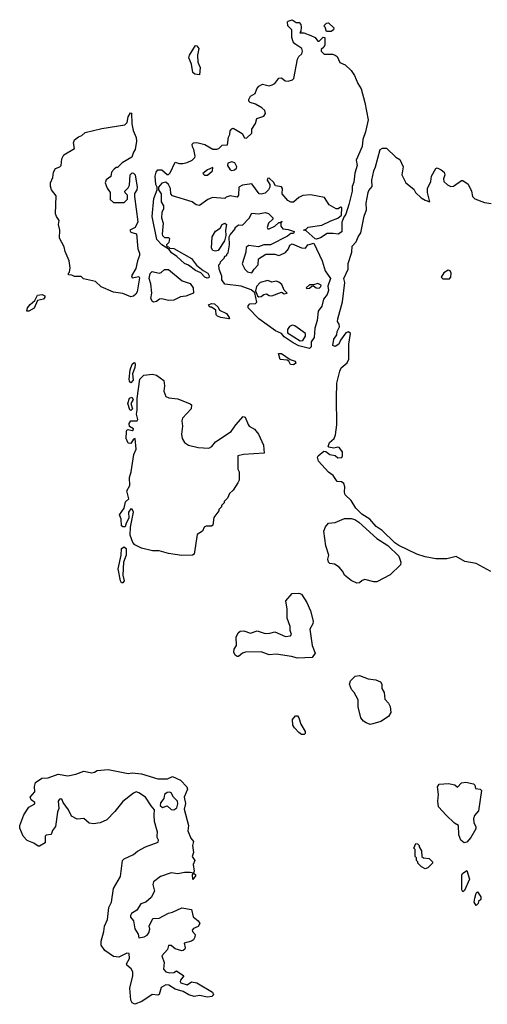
# Model space of a CAD drawing. Extents: x 1862350 to 2057294, y 212041 to 437318.
# Tile 200 of 256: x 1994838 to 1998317, y 307634 to 314960. Entities that reach past the tile are written whole.
import ezdxf

# ---------------------------------------------------------------- set-up
doc = ezdxf.new("R2010")
doc.units = 0

msp = doc.modelspace()

# ---------------------------------------------------------------- linework, layer by layer
at = {"layer": '0CON10XD'}
for points in [[(1996232.5, 313037.5), (1996215, 313044), (1996186.4, 313076.4), (1996145, 313093.5), (1996092.8, 313132.8), (1996065, 313145.8), (1996007.6, 313197.6), (1995966.7, 313225), (1995950, 313250), (1995895, 313284), (1995857.5, 313325), (1995822.5, 313495), (1995835, 313630), (1995860, 313695), (1995860, 313715), (1995850, 313735), (1995846, 313795), (1995854.2, 313825.8), (1995866.1, 313843.9), (1995895, 313843.8), (1995935, 313807.5), (1995945, 313807.5), (1995958.3, 313821.7), (1995995, 313900), (1996025, 313890), (1996050.7, 313889.3), (1996085, 313897.5), (1996120, 313915), (1996140, 313935), (1996142.5, 313945), (1996132.5, 313995), (1996122.5, 314015), (1996120, 314035), (1996130, 314045), (1996155, 314046), (1996215, 314030.8), (1996275, 313996.7), (1996305, 313996.7), (1996318.3, 314001.7), (1996345, 314027.5), (1996385, 314030), (1996391.2, 314085), (1996402, 314105), (1996405, 314132.5), (1996415, 314147.5), (1996425, 314152.5), (1996456.7, 314136.7), (1996492.7, 314112.7), (1996510.5, 314080.5), (1996525, 314078), (1996566, 314115), (1996563.8, 314145), (1996591.7, 314188.3), (1996603.3, 314225), (1996655, 314242.5), (1996667, 314263), (1996662.5, 314285), (1996640, 314305), (1996591.7, 314331.7), (1996553, 314343), (1996543, 314353), (1996542.5, 314365), (1996555, 314390), (1996589.3, 314410.7), (1996601.2, 314445), (1996616.7, 314465), (1996645, 314480.8), (1996695, 314468.8), (1996715.9, 314474.1), (1996735, 314486), (1996766.1, 314526.1), (1996785, 314526.2), (1996813.3, 314505), (1996835, 314502), (1996867, 314513), (1996877, 314523), (1996903.6, 314666.4), (1996913.6, 314686.4), (1996937.5, 314705), (1996942.5, 314725), (1996936.4, 314746.4), (1996885, 314780), (1996873.3, 314795), (1996863.6, 314826.4), (1996863.3, 314885), (1996833.3, 314915), (1996830, 314945), (1996835, 314950), (1996865, 314960), (1996895, 314940), (1996918.3, 314938.3), (1996930, 314925), (1996932.5, 314905), (1996930, 314875), (1996921.7, 314861.7), (1996951.7, 314861.7), (1997005, 314842.5), (1997036.4, 314826.4), (1997055, 314800), (1997065, 314800), (1997095, 314830), (1997108.3, 314828.3), (1997107, 314773), (1997100, 314755), (1997081.7, 314738.3), (1997080, 314725), (1997103, 314703), (1997165, 314703.3), (1997186.1, 314696.1), (1997198.8, 314685), (1997220.5, 314640.5), (1997260, 314625), (1997302.9, 314582.9), (1997330, 314545), (1997353.3, 314485), (1997378.8, 314445), (1997406.2, 314345), (1997430, 314215), (1997411.2, 314125), (1997390.5, 314069.5), (1997385, 314016), (1997342.5, 313915), (1997347.6, 313875), (1997332, 313818), (1997325, 313751.2), (1997312.3, 313717.7), (1997311.2, 313685), (1997287.6, 313585), (1997265, 313514), (1997248.3, 313491.7), (1997235.3, 313454.7), (1997235, 313382.5), (1997206.7, 313363.3), (1997170.3, 313370.3), (1997125, 313368), (1997075, 313336.7), (1997045, 313327.5), (1997035, 313330), (1996968.3, 313388.3), (1996950, 313395), (1996968.3, 313401.7), (1996985, 313417.5), (1997085, 313430), (1997153, 313463), (1997205, 313483.3), (1997232.5, 313505), (1997235, 313562.5), (1997225, 313565.7), (1997207.7, 313552.3), (1997192.3, 313552.3), (1997141.4, 313581.4), (1997105, 313638), (1997002.5, 313657.5), (1996945, 313651.2), (1996913.9, 313636.1), (1996875, 313602.5), (1996855, 313602.5), (1996833.6, 313613.6), (1996790, 313665), (1996792.5, 313705), (1996786.4, 313716.4), (1996740, 313725), (1996725, 313750), (1996695, 313780), (1996681.7, 313778.3), (1996680, 313765), (1996700, 313735), (1996700, 313715), (1996690, 313695), (1996665, 313670), (1996635, 313662.5), (1996620, 313665), (1996565, 313738.8), (1996495, 313730), (1996467.5, 313715), (1996466.7, 313655), (1996455, 313640), (1996405, 313650), (1996375, 313640), (1996365, 313630), (1996271.7, 313638.3), (1996237.7, 313622.3), (1996175, 313576.7), (1996151.7, 313581.7), (1996120, 313605), (1995975, 313650), (1995961.2, 313665), (1995960.8, 313705), (1995945, 313733.8), (1995925, 313750), (1995895, 313743.3), (1995870, 313715), (1995870, 313695), (1995890, 313665), (1995891.2, 313605), (1995908.8, 313575), (1995907, 313553), (1995894.2, 313525), (1995893.6, 313486.4), (1995906.2, 313445), (1995896.7, 313365), (1995900, 313355), (1995915, 313340), (1995945, 313340), (1995953, 313333), (1995947, 313303), (1995930, 313285), (1995931.7, 313271.7), (1995945, 313270), (1995955, 313260), (1995985, 313256.7), (1996115, 313183.3), (1996154.3, 313134.3), (1996203.3, 313093.3), (1996237.5, 313075), (1996247.5, 313055), (1996245, 313040), (1996232.5, 313037.5)], [(1997121.7, 314871.7), (1997110, 314905), (1997100, 314915), (1997120, 314935), (1997135, 314937.5), (1997175, 314900), (1997172.5, 314885), (1997155, 314872.5), (1997121.7, 314871.7)], [(1996175, 314550), (1996140, 314555), (1996126.4, 314566.4), (1996115, 314630), (1996096.7, 314675), (1996100, 314695), (1996145, 314767.5), (1996156.4, 314766.4), (1996171.2, 314745), (1996160.6, 314695), (1996162.5, 314645), (1996180.6, 314605), (1996175, 314550)], [(1995665, 312898.6), (1995605, 312923.8), (1995535, 312932), (1995443, 312973), (1995401.7, 313011.7), (1995313, 313033), (1995295, 313050), (1995245, 313050), (1995225, 313060), (1995201.7, 313061.7), (1995200, 313075), (1995207.5, 313082.5), (1995212.5, 313115), (1995206.7, 313165), (1995176, 313235), (1995169.5, 313269.5), (1995134, 313335), (1995135.6, 313395), (1995126.9, 313435), (1995131.9, 313465), (1995110.6, 313495), (1995104.5, 313515), (1995108.3, 313648.3), (1995073.6, 313693.6), (1995067.7, 313722.3), (1995068, 313745), (1995084.2, 313785), (1995088.6, 313825), (1995105, 313852), (1995137.5, 313865), (1995147.5, 313875), (1995151.2, 313925), (1995166.1, 313953.9), (1995245, 314002.5), (1995238.1, 314045), (1995245.8, 314065), (1995275, 314088.1), (1995301.3, 314098.7), (1995325, 314120), (1995449.4, 314150.6), (1995621.3, 314178.7), (1995637.5, 314195), (1995645, 314238), (1995663.4, 314266.6), (1995670, 314265), (1995671.4, 314185), (1995681.9, 314135), (1995704.3, 314084.3), (1995706.9, 314055), (1995697.1, 313995), (1995684, 313975), (1995673, 313937), (1995600, 313895), (1995565, 313860), (1995555, 313860), (1995541.7, 313848.3), (1995520, 313825), (1995517, 313793), (1995480.7, 313769.3), (1995473.3, 313745), (1995487.5, 313707.5), (1995510, 313675), (1995511.7, 313621.7), (1995535, 313600), (1995615, 313600), (1995640, 313625), (1995640, 313655), (1995621.7, 313671.7), (1995620, 313685), (1995645, 313710), (1995655, 313730), (1995660, 313805), (1995675, 313820), (1995685, 313818.8), (1995697.1, 313805), (1995712, 313715), (1995710, 313695), (1995693, 313667), (1995692.5, 313645), (1995716.7, 313455), (1995696.4, 313413.6), (1995657.5, 313395), (1995665, 313380), (1995706.2, 313366.2), (1995716.7, 313255), (1995728, 313222), (1995728.8, 313205), (1995713.3, 313165), (1995701.7, 313108.3), (1995668.8, 313055), (1995675, 313040), (1995725, 313050), (1995728.8, 313038.8), (1995711.4, 312935), (1995703, 312917), (1995685, 312902), (1995665, 312898.6)], [(1998342.5, 310855), (1998233.9, 310913.9), (1998149.7, 310929.7), (1998085, 310965.6), (1998015, 310949.4), (1997935, 310948.1), (1997854.1, 310964.1), (1997792.9, 310982.9), (1997657.9, 311047.9), (1997628.8, 311068.8), (1997535, 311160), (1997490, 311190), (1997443.3, 311245), (1997382.2, 311282.2), (1997340, 311325), (1997305, 311383.8), (1997260, 311425), (1997253.3, 311445), (1997256.2, 311485), (1997249.3, 311509.3), (1997231.7, 311521.7), (1997200, 311525), (1997169.3, 311569.3), (1997135, 311592.5), (1997060, 311675), (1997053.3, 311705), (1997057.5, 311715), (1997100.7, 311749.3), (1997115, 311747.5), (1997145, 311726), (1997185, 311717.5), (1997205, 311700), (1997235, 311702.5), (1997240, 311715), (1997238.8, 311745), (1997215.8, 311775.8), (1997205, 311780), (1997175, 311772.5), (1997138.3, 311778.3), (1997132.5, 311785), (1997142.5, 311815), (1997177.5, 311845), (1997188, 311872), (1997198.1, 311945), (1997195.5, 312144.5), (1997197.1, 312255), (1997219.2, 312345), (1997230.7, 312369.3), (1997275, 312407.5), (1997285.6, 312435), (1997286, 312545), (1997300, 312625), (1997285, 312637.5), (1997265, 312630), (1997225.7, 312575), (1997212.5, 312545), (1997185, 312528.8), (1997167, 312537), (1997173.9, 312583.9), (1997197.5, 312615), (1997200.6, 312639.4), (1997217.5, 312675), (1997215.4, 312695), (1997203.3, 312715), (1997203.7, 312733.7), (1997239.2, 312860.8), (1997256.9, 313005), (1997248.8, 313035), (1997280.9, 313105), (1997282.7, 313145), (1997308.5, 313231.5), (1997311.2, 313275), (1997342.2, 313307.8), (1997355, 313344), (1997375.4, 313374.6), (1997400.8, 313499.2), (1997418.1, 313545), (1997415.9, 313595), (1997429.8, 313675), (1997435, 313690), (1997460, 313720), (1997458, 313765), (1997471.6, 313835), (1997485.4, 313865), (1997520, 313995), (1997537.5, 314005), (1997566.7, 314005), (1997637, 313937), (1997665, 313920), (1997692, 313865), (1997680.8, 313805), (1997711.2, 313745), (1997769.7, 313699.7), (1997783.8, 313675), (1997823.8, 313635), (1997855, 313616), (1997890, 313605), (1997871.2, 313675), (1997871.2, 313705), (1997896.2, 313755), (1997901.2, 313795), (1997935, 313852.5), (1997945, 313856.7), (1997974.1, 313844.1), (1997996.2, 313825), (1998002, 313805), (1997991.2, 313775), (1997993.3, 313755), (1998020.3, 313730.3), (1998045, 313719.4), (1998065, 313720.6), (1998125, 313763.3), (1998135, 313763.3), (1998175, 313737.5), (1998198.8, 313685), (1998208, 313645), (1998225, 313626), (1998295, 313600), (1998345, 313593.3)], [(1996235, 313802.5), (1996272.5, 313835), (1996275, 313860), (1996235, 313842.5), (1996200, 313815), (1996213, 313803), (1996235, 313802.5)], [(1996415, 313838.8), (1996435, 313844), (1996450, 313855), (1996452.5, 313865), (1996437.5, 313895), (1996415, 313902.5), (1996387, 313893), (1996383.3, 313875), (1996403, 313843), (1996415, 313838.8)], [(1996995, 312513.8), (1996915, 312532.5), (1996872, 312555), (1996805, 312600.8), (1996786.2, 312626.2), (1996740, 312645), (1996616, 312735), (1996537.5, 312815), (1996538.3, 312831.7), (1996550, 312845), (1996591.7, 312848.3), (1996601.7, 312858.3), (1996587.5, 312927.5), (1996560.7, 312950.7), (1996486.4, 312976.4), (1996365, 312992.5), (1996342.5, 313025), (1996341.7, 313051.7), (1996322.5, 313105), (1996320, 313135), (1996330, 313145), (1996331.7, 313158.3), (1996360, 313185), (1996365, 313200), (1996380, 313205), (1996380, 313215), (1996390, 313225), (1996400, 313285), (1996397.5, 313345), (1996405, 313360), (1996440, 313405), (1996440, 313415), (1996465, 313432.5), (1996495, 313430), (1996545, 313483.3), (1996565, 313520), (1996615, 313516.2), (1996665, 313526.2), (1996688.3, 313518.3), (1996720, 313485), (1996720, 313475), (1996690, 313445), (1996678.8, 313415), (1996683.3, 313405), (1996695, 313404), (1996735.6, 313424.4), (1996765, 313450), (1996780, 313450), (1996785, 313460), (1996790, 313455), (1996780, 313450), (1996781.2, 313425), (1996794.4, 313404.4), (1996835, 313400), (1996880, 313385), (1996875, 313370), (1996855, 313370), (1996830.7, 313349.3), (1996705, 313284.2), (1996655, 313284), (1996615, 313270), (1996539.3, 313280.7), (1996523.3, 313265), (1996519.3, 313230.7), (1996493, 313143), (1996513.3, 313105), (1996533.3, 313085), (1996565, 313077.5), (1996582.5, 313105), (1996613.3, 313135), (1996615, 313180), (1996670, 313215), (1996735, 313216.7), (1996765, 313206.2), (1996779.5, 313210.5), (1996815, 313226.7), (1996837.5, 313255), (1996847, 313283), (1996865, 313292.5), (1996935, 313262.5), (1996965, 313260), (1996982.5, 313285), (1997026.7, 313296.7), (1997088.6, 313165), (1997110.3, 313090.3), (1997151.2, 313035), (1997131.4, 312978.6), (1997135.9, 312945), (1997125, 312915.8), (1997098.5, 312881.5), (1997085, 312829.2), (1997057.8, 312792.2), (1997050.7, 312720.7), (1997034.7, 312665), (1997030, 312595), (1997007.2, 312562.8), (1997007.5, 312525), (1996995, 312513.8)], [(1996295, 313237.5), (1996275, 313242.5), (1996265, 313260), (1996270, 313345), (1996294.3, 313385.7), (1996330, 313410), (1996345, 313436.7), (1996365, 313446.2), (1996376.7, 313435), (1996370, 313395), (1996372.5, 313355), (1996362.5, 313315), (1996315, 313242.5), (1996295, 313237.5)], [(1995835, 312857.5), (1995825, 312862.5), (1995813.3, 312885), (1995820, 312925), (1995813.6, 312993.6), (1995801.2, 313035), (1995808.3, 313071.7), (1995823.6, 313086.4), (1995875, 313073.3), (1995890.7, 313079.3), (1995915, 313102.5), (1995945, 313102.5), (1996047.7, 313017.7), (1996105, 312996.7), (1996127.5, 312965), (1996130, 312925), (1996075, 312902.5), (1996035, 312897.5), (1995985, 312873.3), (1995945, 312871.2), (1995895, 312883.3), (1995878.3, 312881.7), (1995855, 312862.5), (1995835, 312857.5)], [(1998035, 313031.4), (1998045.7, 313044.3), (1998048.6, 313075), (1998041.4, 313091.4), (1998025, 313095.7), (1997993.1, 313076.9), (1997973.5, 313045), (1997985, 313032.5), (1998035, 313031.4)], [(1996618.3, 312898.3), (1996635, 312900), (1996655, 312915.6), (1996675, 312921.2), (1996695, 312907.5), (1996715, 312906.7), (1996785, 312932.5), (1996805, 312920), (1996827.5, 312925), (1996806.7, 312946.7), (1996788.8, 312988.8), (1996767, 313007), (1996745, 313013.8), (1996715, 313007.5), (1996685, 313020), (1996625.8, 313004.2), (1996600.8, 312975), (1996592.5, 312942.5), (1996606.4, 312906.4), (1996618.3, 312898.3)], [(1996975, 312960), (1996995, 312962.5), (1997011.7, 312978.3), (1997025, 312980), (1997042.5, 312965), (1997065, 312962), (1997078.6, 312975), (1997080, 312985), (1997055, 312996.8), (1997025, 312986.7), (1996995, 312986.7), (1996970, 312965), (1996975, 312960)], [(1994890.7, 312790.7), (1994897.1, 312815), (1994915, 312842), (1994949.3, 312870.7), (1994970.5, 312909.5), (1995004.1, 312915.9), (1995023.8, 312905), (1995024.3, 312895), (1995015, 312881.9), (1994969.3, 312870.7), (1994945.5, 312814.5), (1994905, 312792), (1994890.7, 312790.7)], [(1996395, 312733.3), (1996333.6, 312743.6), (1996310, 312755), (1996300, 312765), (1996298.3, 312798.3), (1996265, 312820), (1996251.7, 312821.7), (1996241.7, 312838.3), (1996265, 312847.5), (1996287.5, 312845), (1996315, 312820), (1996325, 312800), (1996376.7, 312775), (1996397.5, 312745), (1996400, 312735), (1996395, 312733.3)], [(1996925, 312570), (1996945, 312572.5), (1996963.8, 312605), (1996963.3, 312625), (1996885, 312683.3), (1996865, 312686.7), (1996845, 312677.5), (1996830, 312655), (1996830.7, 312630.7), (1996925, 312570)], [(1996875, 312392.5), (1996853.8, 312395), (1996839.5, 312419.5), (1996827, 312427), (1996775, 312432.5), (1996763.3, 312476.7), (1996785, 312476.7), (1996851.2, 312431.2), (1996888.3, 312418.3), (1996892.5, 312405), (1996875, 312392.5)], [(1995665, 312258.8), (1995655, 312270), (1995652.8, 312285), (1995660, 312355), (1995675, 312397.5), (1995688.5, 312408.5), (1995695, 312406), (1995696.8, 312395), (1995695, 312373.3), (1995676.2, 312325), (1995682.2, 312277.8), (1995665, 312258.8)], [(1996045, 310973.3), (1995945, 310987.5), (1995875, 311007.5), (1995825, 311007.5), (1995745, 311027.5), (1995695, 311052.5), (1995680.5, 311070.5), (1995660, 311125), (1995662.5, 311185), (1995683.8, 311295), (1995675, 311317.5), (1995665, 311320), (1995646.2, 311295), (1995649.4, 311250.6), (1995630, 311215), (1995623.3, 311186.7), (1995605, 311186), (1995594.5, 311195), (1995593.1, 311243.1), (1995580, 311275), (1995615.4, 311324.6), (1995625, 311373.3), (1995650, 311395), (1995634, 311455), (1995657.5, 311495), (1995656, 311555), (1995667.5, 311595), (1995687.5, 311725), (1995704.2, 311765), (1995697.5, 311845), (1995685, 311840), (1995665, 311808), (1995645, 311809.4), (1995630.3, 311845), (1995631.5, 311895), (1995635, 311905.8), (1995645, 311912), (1995675, 311904), (1995685, 311910), (1995685, 311916.7), (1995655, 311932.5), (1995652.5, 311955), (1995665, 311974.2), (1995712.5, 311975), (1995716, 311985), (1995706.7, 312025), (1995712.9, 312055), (1995712.2, 312142.2), (1995731.1, 312285), (1995761.2, 312315), (1995825, 312323.5), (1995855.5, 312315.5), (1995910.6, 312275), (1995916.2, 312235), (1995909.1, 312195), (1995926.1, 312156.1), (1995946.2, 312146.2), (1996015, 312139.4), (1996105, 312103.1), (1996115, 312093.8), (1996114.4, 312065.6), (1996050, 311995), (1996044.3, 311975), (1996050, 311935), (1996042.2, 311875), (1996046.9, 311845), (1996063.1, 311815), (1996095, 311793.5), (1996166.3, 311776.3), (1996245, 311771.8), (1996266.3, 311783.7), (1996295, 311818.6), (1996411.2, 311895), (1996445, 311946.7), (1996501.7, 312008.3), (1996515, 312002.5), (1996538.3, 311948.3), (1996546.2, 311935), (1996585, 311914.3), (1996614.4, 311875), (1996651.8, 311795), (1996655.7, 311734.3), (1996504.1, 311725.9), (1996460, 311715), (1996460, 311615), (1996470, 311595), (1996470, 311535), (1996460, 311515), (1996425, 311460), (1996400, 311435), (1996385, 311400), (1996360, 311375), (1996360, 311365), (1996340, 311345), (1996340, 311335), (1996320, 311315), (1996320, 311305), (1996283, 311257), (1996275, 311200), (1996265, 311192.5), (1996225, 311192.5), (1996210, 311185), (1996197.5, 311155), (1996159.3, 311130.7), (1996136.1, 310983.9), (1996123, 310977), (1996045, 310973.3)], [(1995665, 312052), (1995656.4, 312056.4), (1995643.1, 312105), (1995653.8, 312145), (1995672.5, 312152.5), (1995682.5, 312135), (1995665.8, 312105), (1995676, 312065), (1995665, 312052)], [(1997345, 310766.7), (1997305, 310787.5), (1997255, 310827.5), (1997242.5, 310855), (1997215, 310887.5), (1997179.5, 310909.5), (1997145, 310914.2), (1997135, 310923.3), (1997131.4, 310945), (1997137.5, 310975), (1997115.8, 311045), (1997100, 311155), (1997112.2, 311187.8), (1997135, 311214.3), (1997185, 311220), (1997255, 311248.8), (1997305, 311248.8), (1997331.7, 311241.7), (1997361.7, 311221.7), (1997495, 311098.8), (1997576.9, 311046.9), (1997658.3, 310968.3), (1997672.5, 310925), (1997670.6, 310905), (1997595, 310830.6), (1997495, 310777.5), (1997473, 310777), (1997405, 310794), (1997385, 310786.7), (1997365, 310770), (1997345, 310766.7)], [(1995605, 310770.8), (1995595, 310771.2), (1995587.5, 310785), (1995570, 310875), (1995592.9, 310975), (1995594.4, 311025), (1995615, 311037.1), (1995629.2, 311025), (1995630, 310975), (1995611.1, 310925), (1995606.3, 310826.3), (1995615.5, 310785), (1995605, 310770.8)], [(1996905, 310208.4), (1996861.1, 310221.1), (1996745, 310239.2), (1996695, 310235.6), (1996635, 310257.7), (1996516.7, 310253.3), (1996495, 310246.2), (1996465, 310221.5), (1996455, 310221.1), (1996441.2, 310231.2), (1996431.1, 310255), (1996432.6, 310277.4), (1996450, 310305), (1996449.4, 310365), (1996462.2, 310397.8), (1996478.3, 310411.7), (1996505, 310412.9), (1996555, 310395.7), (1996605, 310413.8), (1996665, 310392.2), (1996700, 310395), (1996735, 310406.7), (1996815, 310370.3), (1996853.3, 310376.7), (1996859.6, 310385), (1996850.5, 310415), (1996850.8, 310445), (1996828.2, 310508.2), (1996828.6, 310575), (1996817.8, 310635), (1996865, 310692), (1996915, 310694.4), (1996935.3, 310685.3), (1996975, 310623.8), (1997002.2, 310562.2), (1997021.9, 310485), (1997019.5, 310465), (1996997.7, 310425), (1997014.5, 310305), (1997036, 310246), (1997015, 310214), (1996905, 310208.4)], [(1997445, 309716.7), (1997415, 309727.5), (1997395, 309740), (1997376.1, 309766.1), (1997356.4, 309846.4), (1997355, 309900), (1997326.7, 309955), (1997306.8, 309976.8), (1997290.8, 310015), (1997298.3, 310041.7), (1997335, 310076), (1997365, 310081.2), (1997430, 310055), (1997488.3, 310048.3), (1997523, 310033), (1997532.5, 310015), (1997533.3, 309985), (1997548.8, 309955), (1997554.1, 309904.1), (1997582.5, 309875), (1997595, 309850), (1997598.8, 309805), (1997581.2, 309775), (1997525, 309737.5), (1997465, 309721.2), (1997445, 309716.7)], [(1996955, 309641.2), (1996935, 309642.5), (1996915, 309656), (1996881.5, 309691.5), (1996871.1, 309711.1), (1996867.3, 309752.7), (1996890, 309780), (1996905, 309780), (1996915, 309766.7), (1996929.7, 309719.7), (1996962, 309665), (1996962, 309648), (1996955, 309641.2)], [(1995695, 307634.3), (1995675, 307645.7), (1995665.4, 307665), (1995657.3, 307755), (1995678.8, 307845), (1995680.3, 307875), (1995667.3, 307897.3), (1995634.4, 307925), (1995632.2, 307935), (1995655.5, 307975), (1995651.7, 308011.7), (1995635, 308015.8), (1995574.2, 307985.8), (1995535, 307989.4), (1995471.4, 308035), (1995444.6, 308075), (1995443.4, 308105), (1995463.7, 308175), (1995468.8, 308215), (1995492.3, 308265), (1995501.2, 308355), (1995521.1, 308395), (1995536.4, 308495), (1995588.9, 308585), (1995603.2, 308705), (1995615, 308716.8), (1995685, 308749.6), (1995715, 308773.8), (1995773.1, 308805), (1995868.3, 308841.7), (1995871.4, 308855), (1995860.9, 308875), (1995861.3, 308891.3), (1995863.1, 308915), (1995841.6, 308995), (1995837.3, 309042.7), (1995841.5, 309081.5), (1995815, 309110), (1995775, 309176.2), (1995725, 309208), (1995705, 309214), (1995685, 309206), (1995605, 309144), (1995545, 309068.1), (1995485, 309007.5), (1995436.7, 308985), (1995385.9, 308975.9), (1995355, 308982.9), (1995315.5, 309015.5), (1995265, 309011.1), (1995224, 309035), (1995201.6, 309081.6), (1995160.5, 309135), (1995154, 309155), (1995145, 309162.5), (1995135, 309160.8), (1995124.4, 309145), (1995128.8, 309091.2), (1995120, 309065), (1995105, 308956), (1995082.6, 308927.4), (1995071.5, 308898.5), (1995035, 308891.9), (1995027.1, 308885), (1995026.7, 308835), (1994985, 308810), (1994975, 308810), (1994942.7, 308832.7), (1994892.7, 308852.7), (1994864.3, 308884.3), (1994837.8, 308945), (1994839.6, 308965), (1994869.7, 309045), (1994905, 309101.4), (1994950, 309125), (1994950, 309135), (1994924.3, 309155), (1994915.6, 309175), (1994950, 309215), (1994948.1, 309255), (1994955.4, 309285), (1995003.1, 309316.9), (1995050.8, 309319.2), (1995125, 309346.7), (1995195, 309335.3), (1995255, 309346.9), (1995315, 309370), (1995375, 309357.4), (1995395, 309360.7), (1995415, 309372.7), (1995495, 309380.4), (1995645, 309351.1), (1995675, 309355.9), (1995745, 309348.9), (1995865, 309312.7), (1995937.6, 309312.4), (1995975, 309328.4), (1996035, 309302), (1996081.4, 309251.4), (1996086.3, 309235), (1996061.1, 309175), (1996072.4, 309127.6), (1996061.8, 309085), (1996094.6, 308965), (1996089.6, 308925), (1996110.2, 308870.2), (1996130, 308845), (1996124.2, 308815), (1996130, 308765), (1996121.2, 308735), (1996141.1, 308705), (1996129.1, 308675), (1996136.1, 308623.9), (1996130, 308610), (1996145, 308600), (1996145, 308590), (1996125, 308562.5), (1996123.3, 308596.7), (1996130, 308610), (1996106, 308616), (1996065, 308616), (1996015, 308606.2), (1995965, 308612), (1995885, 308586.2), (1995834.4, 308545.6), (1995829.2, 308525), (1995840.8, 308475), (1995815, 308428.8), (1995776.2, 308395), (1995738.3, 308381.7), (1995708.5, 308335), (1995669.7, 308310.3), (1995661.3, 308295), (1995663.4, 308283.4), (1995685.3, 308255), (1995695.4, 308195), (1995719.4, 308155), (1995725, 308130), (1995765, 308135.7), (1995785, 308147.5), (1995798.8, 308165), (1995805.5, 308194.5), (1995801.2, 308215), (1995828.3, 308271.7), (1995875, 308274.5), (1995945, 308312.2), (1995975, 308320), (1996045, 308353.3), (1996115, 308340), (1996128, 308285), (1996166, 308255), (1996178.8, 308235), (1996165.9, 308214.1), (1996131.7, 308198.3), (1996120, 308185), (1996122.5, 308175), (1996143.6, 308153.6), (1996142, 308135), (1996130.8, 308115), (1996116, 308105), (1996060.5, 308089.5), (1996070, 308055), (1996066.6, 308043.4), (1996055, 308034.3), (1996045, 308032.2), (1995995, 308046.9), (1995965, 308071.9), (1995945, 308072), (1995936.7, 308043.3), (1995896.5, 307995), (1995911.9, 307945), (1995908.9, 307895), (1995925, 307875.6), (1995955, 307869.6), (1995985, 307871.9), (1996005, 307884), (1996059.2, 307845), (1996034, 307815), (1996031.2, 307805), (1996037.5, 307795), (1996085, 307780), (1996117.3, 307802.7), (1996155, 307794.3), (1996271.2, 307725), (1996278.6, 307705), (1996267.5, 307692.5), (1996235, 307686.4), (1996175, 307700), (1996135, 307693.5), (1996095.7, 307705.7), (1996055, 307728.8), (1995995, 307747.1), (1995946.8, 307776.8), (1995925, 307778.5), (1995891.3, 307758.7), (1995875, 307708.1), (1995865, 307703.5), (1995822.7, 307707.3), (1995745.7, 307654.3), (1995695, 307634.3)], [(1998145, 308836.7), (1998121.1, 308855), (1998104.2, 308895), (1998103.8, 308963.8), (1998073.1, 308983.1), (1998010.7, 309040.7), (1997954.3, 309104.3), (1997949.2, 309145), (1997954.3, 309194.3), (1997946.8, 309253.2), (1997957.8, 309272.2), (1998027.8, 309277.8), (1998076.4, 309266.4), (1998095, 309250), (1998125, 309281.9), (1998157.9, 309287.9), (1998215.5, 309275.5), (1998224.2, 309265), (1998229.5, 309239.5), (1998265, 309235.7), (1998274, 309225), (1998250.6, 309075), (1998221.2, 309038.8), (1998214.6, 309015.4), (1998216.6, 308986.6), (1998231.4, 308955), (1998231.2, 308938.8), (1998195.5, 308874.5), (1998165, 308840.6), (1998145, 308836.7)], [(1995985, 309082.2), (1996005.8, 309095), (1996013.8, 309125), (1996011.8, 309145), (1995982.9, 309175), (1995965, 309208.8), (1995955, 309213.8), (1995935, 309211.2), (1995916.2, 309195), (1995910, 309165), (1995885.6, 309134.4), (1995883.1, 309113.1), (1995899.7, 309099.7), (1995935, 309110), (1995965, 309083.1), (1995985, 309082.2)], [(1997855, 308642.5), (1997827, 308657), (1997800, 308685), (1997800, 308695), (1997790, 308705), (1997790, 308725), (1997780, 308735), (1997780, 308785), (1997770, 308795), (1997785, 308830), (1997798.3, 308828.3), (1997810, 308815), (1997810, 308805), (1997827, 308777), (1997830, 308735), (1997843, 308723), (1997885, 308720), (1997910, 308695), (1997910, 308685), (1997875, 308650), (1997855, 308642.5)], [(1998135, 308470), (1998127.5, 308485), (1998127.5, 308595), (1998133.6, 308606.4), (1998165, 308630), (1998185.6, 308565), (1998148.3, 308481.7), (1998135, 308470)], [(1998235, 308370), (1998220, 308395), (1998223.3, 308425), (1998235, 308460), (1998245, 308470), (1998270, 308435), (1998270, 308415), (1998251.7, 308398.3), (1998250, 308385), (1998235, 308370)]]:
    msp.add_lwpolyline(points, dxfattribs=at)

doc.saveas('drawing.dxf')
